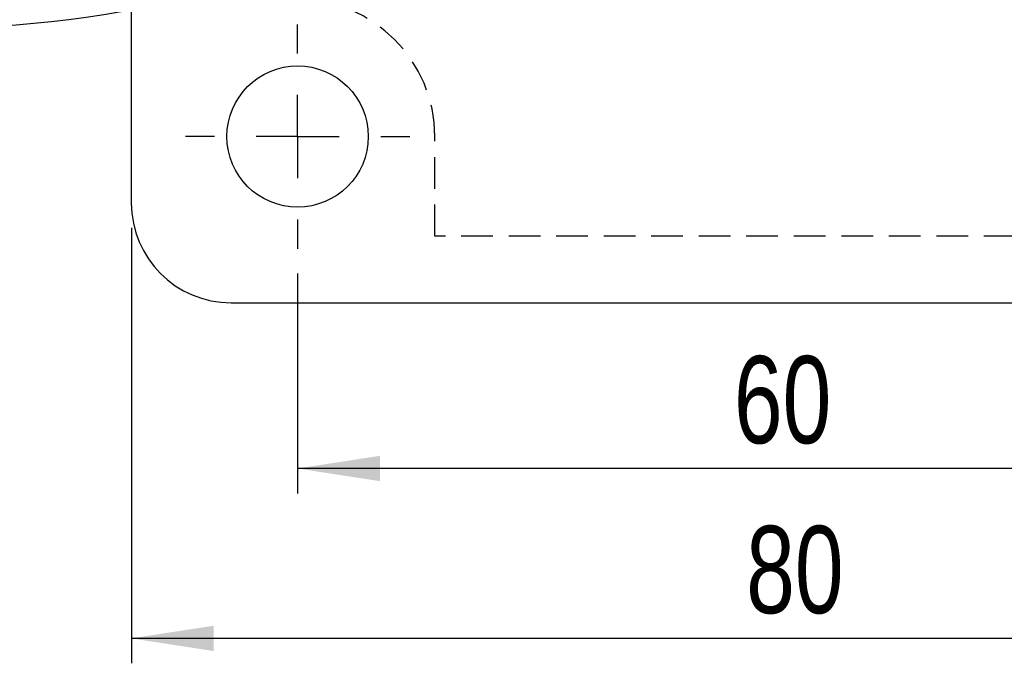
# Model space of a CAD drawing. Extents: x 50 to 602, y 2 to 426.
# Tile 10 of 22: x 210 to 269, y 139 to 178. Entities that reach past the tile are written whole.
import ezdxf

# ---------------------------------------------------------------- set-up
doc = ezdxf.new("R2010")
doc.units = 0
doc.header["$LTSCALE"] = 1.5
doc.linetypes.add('HIDDEN', pattern=[1.905, 1.27, -0.635])
doc.layers.get('0').update_dxf_attribs({"linetype": 'CONTINUOUS'})
doc.layers.add('FORMATO', color=179, linetype='CONTINUOUS')
doc.styles.add('SLDTEXTSTYLE0', font='TXT', dxfattribs={"width": 0.75})
doc.dimstyles.new('SLDDIMSTYLE2', dxfattribs={"dimtxt": 5.25, "dimasz": 4.953, "dimexe": 0, "dimexo": 0.0625, "dimgap": 1.3125, "dimtad": 1, "dimdec": 3, "dimrnd": 1e-09, "dimzin": 12, "dimtxsty": 'SLDTEXTSTYLE0', "dimsah": 1, "dimcen": 0.09, "dimazin": 3, "dimtfac": 1, "dimtdec": 3, "dimtofl": 0, "dimtmove": 0, "dimatfit": 3, "dimtolj": 1, "dimtzin": 12})

# ---------------------------------------------------------------- blocks, each defined once
blk = doc.blocks.new('_D_7')
at = {"layer": 'FORMATO'}
for p, q in [((226.457, 162.538), (226.457, 149.315)), ((286.457, 162.538), (286.457, 149.315)), ((286.457, 150.815), (226.457, 150.815))]:
    blk.add_line(p, q, dxfattribs=at)
for points in [[(226.457, 150.815), (231.41, 150.053), (231.41, 151.577)], [(286.457, 150.815), (281.504, 151.577), (281.504, 150.053)]]:
    blk.add_solid(points, dxfattribs=at)
at = {"layer": 'FORMATO', "insert": (252.697, 157.583), "char_height": 5.25, "attachment_point": 1, "style": 'SLDTEXTSTYLE0'}
blk.add_mtext('60', dxfattribs=at)
blk = doc.blocks.new('_D_8')
at = {"layer": 'FORMATO'}
for p, q in [((216.457, 165.288), (216.457, 139.094)), ((296.457, 165.288), (296.457, 139.094)), ((296.457, 140.594), (216.457, 140.594))]:
    blk.add_line(p, q, dxfattribs=at)
for points in [[(216.457, 140.594), (221.41, 139.832), (221.41, 141.356)], [(296.457, 140.594), (291.504, 141.356), (291.504, 139.832)]]:
    blk.add_solid(points, dxfattribs=at)
at = {"layer": 'FORMATO', "insert": (253.433, 147.361), "char_height": 5.25, "attachment_point": 1, "style": 'SLDTEXTSTYLE0'}
blk.add_mtext('80', dxfattribs=at)
blk = doc.blocks.new('SW_CENTERMARKSYMBOL_6')
at = {"layer": 'FORMATO', "color": 0}
for p, q in [((0, 5), (0, 6.75)), ((0, 0), (0, 2.5)), ((-5, 0), (-6.75, 0)), ((0, 0), (-2.5, 0)), ((0, 0), (0, -2.5)), ((0, 0), (2.5, 0)), ((5, 0), (6.75, 0)), ((0, -5), (0, -6.75))]:
    blk.add_line(p, q, dxfattribs=at)

msp = doc.modelspace()

# ---------------------------------------------------------------- linework, layer by layer
at = {"color": 7, "linetype": 'CONTINUOUS'}
for p, q in [((216.4565, 178.413), (216.4565, 166.7883)), ((222.4565, 160.7883), (290.4565, 160.7883))]:
    msp.add_line(p, q, dxfattribs=at)
at = {"color": 7, "linetype": 'HIDDEN'}
for p, q in [((234.7065, 164.7883), (234.7065, 170.7883)), ((278.2065, 164.7883), (234.7065, 164.7883))]:
    msp.add_line(p, q, dxfattribs=at)
at = {"color": 7, "linetype": 'CONTINUOUS'}
msp.add_circle((226.4565, 170.7883), 4.25, dxfattribs=at)
for centre, radius, start, end in [((203.9065, 247.8672), 70.5789, 259.891195, 287.523498), ((222.4565, 166.7883), 6, 180, 270)]:
    msp.add_arc(centre, radius, start, end, dxfattribs=at)
at = {"color": 7, "linetype": 'HIDDEN'}
msp.add_arc((226.4565, 170.7883), 8.25, 0, 90, dxfattribs=at)

# ---------------------------------------------------------------- block references
at = {"layer": 'FORMATO'}
msp.add_blockref('SW_CENTERMARKSYMBOL_6', (226.4565, 170.7883), dxfattribs=at)

# ---------------------------------------------------------------- dimensions: what is measured, and where the dimension line sits
for base, p1, p2, picture, middle in [((216.4565, 140.5937), (296.4565, 166.7883), (216.4565, 166.7883), '_D_8', (257.3121, 140.5937)), ((226.4565, 150.8152), (286.4565, 164.0383), (226.4565, 164.0383), '_D_7', (256.5763, 150.8152))]:
    dim = msp.add_linear_dim(base=base, p1=p1, p2=p2, dimstyle='SLDDIMSTYLE2', dxfattribs=at)
    dim.commit()
    dim.dimension.update_dxf_attribs({"geometry": picture, "text_midpoint": middle, "dimtype": 160})

doc.saveas('drawing.dxf')
